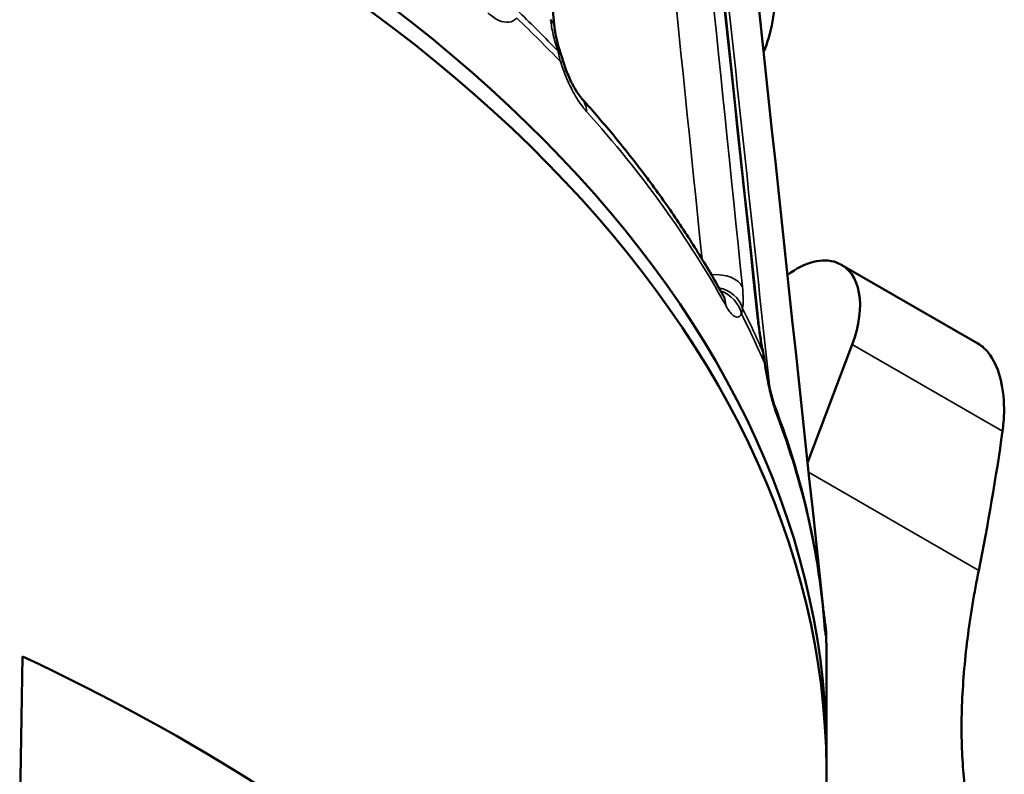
# Model space of a CAD drawing. Header units: millimetres. Extents: x 40 to 2195, y 40 to 1687.
# Tile 9 of 185: x 360 to 400, y 261 to 292. Entities that reach past the tile are written whole.
import ezdxf

# ---------------------------------------------------------------- set-up
doc = ezdxf.new("R2010")
doc.units = ezdxf.units.MM
doc.header["$LTSCALE"] = 8
doc.layers.add('Visible (ISO)', color=7, linetype='Continuous', lineweight=50)
doc.layers.add('Visible Narrow (ISO)', color=7, linetype='Continuous', lineweight=35)

msp = doc.modelspace()

# ---------------------------------------------------------------- linework, layer by layer
at = {"layer": 'Visible (ISO)'}
for p, q in [((393.531, 281.459), (399.107, 278.24)), ((392.128, 273.337), (393.957, 278.201)), ((359.916, 265.394), (359.779, 256.32)), ((392.902, 261.393), (392.902, 265.298))]:
    msp.add_line(p, q, dxfattribs=at)
for centre, major_axis, ratio, start_param, end_param in [((304.902, 261.393), (-88, 0), 0.57735, 3.133557, 6.291221), ((304.902, 260.576), (88, 0), 0.57735, 6.270842, 9.437121), ((383.744, 297.001), (-5, 8.66), 0.57735, 3.550523, 3.926991), ((391.675, 278.363), (1.8, 3.118), 0.57735, 0.089647, 0.933205), ((381.976, 259.352), (12.5, 21.651), 0.57735, 0.084886, 0.089647), ((391.731, 278.342), (1.8, 3.118), 0.57735, 4.991355, 6.368072), ((340.122, 285.973), (-4.888, -77.411), 0.784931, 1.398516, 1.473583), ((391.573, 266.461), (1.284, 0.203), 0.905613, 6.28293, 6.282942), ((304.902, 226.284), (87.267, 0), 0.57735, 0.577643, 0.888714)]:
    msp.add_ellipse(centre, major_axis=major_axis, ratio=ratio, start_param=start_param, end_param=end_param, dxfattribs=at)
for points in [[(373.584, 372.736), (376.307, 345.559), (379.029, 318.382), (381.751, 291.204)], [(381.269, 361.916), (384.218, 334.308), (387.165, 306.699), (390.111, 279.091)], [(383.839, 350.647), (386.811, 322.933), (389.783, 295.218), (392.753, 267.504)], [(381.977, 290.205), (382.019, 290.077), (382.06, 289.948), (382.1, 289.818)], [(390.299, 277.894), (390.328, 277.748), (390.353, 277.6), (390.375, 277.451)], [(392.858, 266.664), (392.871, 266.58), (392.88, 266.494), (392.883, 266.407)]]:
    msp.add_open_spline(points, degree=3, dxfattribs=at)
for points, knots in [([(381.751, 291.204), (381.762, 291.09), (381.783, 290.956), (381.844, 290.662), (381.886, 290.498), (381.95, 290.29), (381.963, 290.248), (381.977, 290.206)], [0, 0, 0, 0, 0.0512267, 0.0512267, 0.1053736, 0.1053736, 0.1189839, 0.1189839, 0.1189839, 0.1189839]), ([(382.1, 289.818), (382.162, 289.619), (382.235, 289.42), (382.391, 289.054), (382.477, 288.882), (382.641, 288.594), (382.723, 288.471), (382.82, 288.346), (382.846, 288.315), (382.868, 288.29)], [0, 0, 0, 0, 0.062526, 0.062526, 0.1243549, 0.1243549, 0.1836507, 0.1836507, 0.207359, 0.207359, 0.207359, 0.207359]), ([(382.871, 288.286), (383.333, 287.771), (383.78, 287.251), (384.646, 286.2), (385.063, 285.669), (385.869, 284.598), (386.256, 284.059), (386.999, 282.971), (387.354, 282.424), (388.034, 281.321), (388.358, 280.765), (388.666, 280.206)], [5.0202672, 5.0202672, 5.0202672, 5.0202672, 5.0541494, 5.0541494, 5.0881085, 5.0881085, 5.1220676, 5.1220676, 5.1560267, 5.1560267, 5.1899857, 5.1899857, 5.1899857, 5.1899857]), ([(388.666, 280.207), (388.696, 280.151), (388.721, 280.116), (388.725, 280.111), (388.725, 280.11), (388.725, 280.11)], [0, 0, 0, 0, 0.0454172, 0.0454172, 0.04908086, 0.04908086, 0.04908086, 0.04908086]), ([(390.111, 279.091), (390.129, 278.914), (390.157, 278.713), (390.221, 278.308), (390.258, 278.102), (390.299, 277.896)], [0, 0, 0, 0, 0.0693448, 0.0693448, 0.1330396, 0.1330396, 0.1330396, 0.1330396]), ([(400.122, 274.641), (400.156, 274.886), (400.178, 275.135), (400.196, 275.869), (400.147, 276.341), (399.958, 277.116), (399.81, 277.476), (399.469, 277.967), (399.292, 278.131), (399.107, 278.24)], [-0.4828293, -0.4828293, -0.4828293, -0.4828293, -0.4120814, -0.4120814, -0.2706863, -0.2706863, -0.1353432, -0.1353432, -0.030166, -0.030166, -0.030166, -0.030166]), ([(390.375, 277.451), (390.412, 277.201), (390.457, 276.949), (390.552, 276.487), (390.603, 276.269), (390.702, 275.9), (390.752, 275.742), (390.797, 275.617), (390.802, 275.605), (390.806, 275.594)], [0, 0, 0, 0, 0.0760521, 0.0760521, 0.1510318, 0.1510318, 0.2233852, 0.2233852, 0.2314527, 0.2314527, 0.2314527, 0.2314527]), ([(390.806, 275.594), (391.024, 275.019), (391.226, 274.441), (391.596, 273.281), (391.763, 272.698), (392.065, 271.53), (392.198, 270.944), (392.431, 269.77), (392.53, 269.181), (392.694, 268.001), (392.759, 267.411), (392.806, 266.819)], [5.2819898, 5.2819898, 5.2819898, 5.2819898, 5.3159488, 5.3159488, 5.3499079, 5.3499079, 5.383867, 5.383867, 5.4178261, 5.4178261, 5.4517851, 5.4517851, 5.4517851, 5.4517851]), ([(400.181, 255.869), (400.169, 255.88), (400.158, 255.892), (399.845, 256.207), (399.575, 256.611), (399.121, 257.587), (398.937, 258.159), (398.66, 259.395), (398.558, 260.094), (398.442, 261.636), (398.428, 262.478), (398.491, 264.247), (398.568, 265.177), (398.803, 267.055), (398.961, 268.003), (399.146, 268.923)], [7.643628, 7.643628, 7.643628, 7.643628, 7.654517, 7.654517, 7.944934, 7.944934, 8.235351, 8.235351, 8.518404, 8.518404, 8.801456, 8.801456, 9.084509, 9.084509, 9.367561, 9.367561, 9.367561, 9.367561]), ([(392.753, 267.504), (392.778, 267.272), (392.802, 267.065), (392.835, 266.814), (392.846, 266.737), (392.855, 266.677)], [0, 0, 0, 0, 0.0872263, 0.0872263, 0.1361406, 0.1361406, 0.1361406, 0.1361406]), ([(392.806, 266.82), (392.818, 266.666), (392.829, 266.543), (392.838, 266.465), (392.84, 266.452), (392.84, 266.452)], [0, 0, 0, 0, 0.0823484, 0.0823484, 0.1092396, 0.1092396, 0.1092396, 0.1092396]), ([(392.883, 266.407), (392.885, 266.333), (392.888, 266.259), (392.892, 266.111), (392.893, 266.037), (392.896, 265.89), (392.898, 265.816), (392.9, 265.668), (392.9, 265.594), (392.901, 265.446), (392.902, 265.372), (392.902, 265.298)], [5.47818343, 5.47818343, 5.47818343, 5.47818343, 5.48210418, 5.48210418, 5.48602492, 5.48602492, 5.48994566, 5.48994566, 5.4938664, 5.4938664, 5.49778714, 5.49778714, 5.49778714, 5.49778714])]:
    msp.add_open_spline(points, degree=3, knots=knots, dxfattribs=at)
at = {"layer": 'Visible Narrow (ISO)'}
for p, q in [((393.957, 278.201), (400.122, 274.641)), ((399.146, 268.923), (392.169, 272.951))]:
    msp.add_line(p, q, dxfattribs=at)
for centre, major_axis, ratio, start_param, end_param in [((304.902, 265.652), (-87.981, 0), 0.57735, 3.647195, 3.683188), ((304.902, 265.298), (-88, 0), 0.57735, 3.644712, 3.68567), ((380.457, 291.074), (1.294, 0.13), 0.604378, 0.000212, 0.450549), ((380.742, 289.8), (1.236, 0.404), 0.174599, 6.283169, 6.639918), ((380.858, 289.433), (1.242, 0.385), 0.017209, 0.00001, 0.404699), ((381.9, 287.422), (0.968, 0.868), 0.725132, 5.706783, 6.282925), ((304.902, 264.414), (88, 0), 0.57735, 0.307801, 0.477597), ((388.203, 280.277), (1.293, 0.132), 0.600322, 0.215735, 1.525582), ((388.217, 279.382), (1.285, -0.198), 0.905791, 0.424423, 1.500326), ((388.17, 279.241), (1.134, -0.636), 0.93699, 0.708881, 1.745832), ((387.527, 279.579), (1.139, 0.627), 0.778123, 5.878401, 6.283194), ((304.902, 265.652), (87.981, 0), 0.57735, 0.243803, 0.279796), ((304.902, 265.298), (88, 0), 0.57735, 0.24132, 0.282278), ((388.818, 278.953), (1.293, 0.138), 0.586609, 0.000345, 0.18582), ((389.024, 277.641), (1.275, 0.253), 0.120942, 6.283158, 6.431023), ((389.089, 277.261), (1.286, 0.191), 0.03034, 6.086703, 6.283187), ((389.591, 275.132), (1.215, 0.461), 0.797559, 5.989143, 6.283186), ((304.902, 264.414), (88, 0), 0.57735, 0.046002, 0.215797), ((391.46, 267.366), (1.293, 0.139), 0.582256, 0.000398, 0.117555), ((391.574, 266.461), (1.284, 0.203), 0.905613, 6.28293, 6.469425), ((391.51, 266.716), (1.296, 0.103), 0.815633, 6.218253, 6.283195), ((391.583, 266.323), (1.299, -0.056), 0.956705, 0.378386, 0.378439), ((391.583, 266.323), (1.299, -0.056), 0.956705, 0.057459, 0.369418), ((304.902, 265.298), (88, 0), 0.57735, 0, 0.020476)]:
    msp.add_ellipse(centre, major_axis=major_axis, ratio=ratio, start_param=start_param, end_param=end_param, dxfattribs=at)
for points, knots in [([(387.796, 281.706), (386.871, 290.742), (385.952, 299.722), (385.038, 308.644), (384.935, 309.655), (384.831, 310.666), (384.728, 311.676), (383.896, 319.803), (383.069, 327.883), (382.246, 335.917), (382.023, 338.09), (381.801, 340.261), (381.579, 342.427), (380.879, 349.265), (380.182, 356.069), (379.488, 362.839)], [0.0083368, 0.0083368, 0.0083368, 0.0083368, 0.3333333, 0.3333333, 0.3333333, 0.3701794, 0.3701794, 0.3701794, 0.6666667, 0.6666667, 0.6666667, 0.7468836, 0.7468836, 0.7468836, 1, 1, 1, 1]), ([(389.45, 280.572), (388.501, 289.842), (387.559, 299.053), (386.622, 308.203), (385.686, 317.353), (384.755, 326.442), (383.831, 335.473), (382.906, 344.505), (381.987, 353.478), (381.074, 362.393)], [0, 0, 0, 0, 0.333333, 0.333333, 0.333333, 0.666667, 0.666667, 0.666667, 1, 1, 1, 1]), ([(381.229, 362.061), (382.193, 353.036), (383.163, 343.951), (384.14, 334.808), (385.116, 325.665), (386.099, 316.463), (387.087, 307.2), (388.076, 297.937), (389.072, 288.613), (390.073, 279.228)], [0, 0, 0, 0, 0.3333333, 0.3333333, 0.3333333, 0.6666667, 0.6666667, 0.6666667, 1, 1, 1, 1]), ([(390.573, 276.403), (389.862, 283.033), (389.155, 289.633), (388.451, 296.202), (388.341, 297.23), (388.231, 298.257), (388.121, 299.283), (387.235, 307.541), (386.355, 315.75), (385.48, 323.913), (385.243, 326.122), (385.007, 328.327), (384.77, 330.528), (384.025, 337.476), (383.284, 344.389), (382.546, 351.268)], [0.0978181, 0.0978181, 0.0978181, 0.0978181, 0.3333333, 0.3333333, 0.3333333, 0.3701794, 0.3701794, 0.3701794, 0.6666667, 0.6666667, 0.6666667, 0.7468836, 0.7468836, 0.7468836, 1, 1, 1, 1]), ([(381.587, 291.531), (381.607, 291.333), (381.677, 290.921), (381.8, 290.482), (381.875, 290.255)], [0, 0, 0, 0, 0.5, 0.9999204, 0.9999204, 0.9999204, 0.9999204]), ([(381.875, 290.254), (381.896, 290.179), (381.917, 290.104), (381.937, 290.027), (381.957, 289.95), (381.977, 289.873), (381.997, 289.795)], [0, 0, 0, 0, 0.5, 0.5, 0.5, 1, 1, 1, 1]), ([(381.997, 289.795), (382.084, 289.517), (382.281, 288.996), (382.654, 288.282), (382.917, 287.921), (383.055, 287.767)], [0.0000001, 0.0000001, 0.0000001, 0.0000001, 0.3333333, 0.6666667, 1, 1, 1, 1]), ([(389.461, 279.68), (389.478, 279.781), (389.491, 280.031), (389.47, 280.375), (389.45, 280.572)], [0.0001823, 0.0001823, 0.0001823, 0.0001823, 0.5, 1, 1, 1, 1]), ([(389.419, 279.45), (389.43, 279.484), (389.44, 279.521), (389.447, 279.559), (389.454, 279.598), (389.459, 279.638), (389.461, 279.68)], [0.0001052, 0.0001052, 0.0001052, 0.0001052, 0.5, 0.5, 0.5, 1, 1, 1, 1]), ([(390.073, 279.228), (390.095, 279.028), (390.152, 278.605), (390.234, 278.151), (390.281, 277.914)], [0, 0, 0, 0, 0.5, 0.9998184, 0.9998184, 0.9998184, 0.9998184]), ([(390.281, 277.914), (390.295, 277.836), (390.308, 277.758), (390.319, 277.679), (390.327, 277.628), (390.334, 277.576), (390.341, 277.524), (390.345, 277.496), (390.348, 277.468), (390.352, 277.44)], [0, 0, 0, 0, 0.5, 0.5, 0.5, 0.825514, 0.825514, 0.825514, 1, 1, 1, 1]), ([(390.352, 277.44), (390.377, 277.272), (390.403, 277.115), (390.43, 276.968), (390.457, 276.821), (390.484, 276.684), (390.511, 276.558), (390.537, 276.431), (390.564, 276.314), (390.59, 276.206), (390.616, 276.099), (390.641, 276), (390.665, 275.91), (390.69, 275.82), (390.713, 275.738), (390.736, 275.664), (390.758, 275.59), (390.78, 275.523), (390.8, 275.461), (390.821, 275.4), (390.841, 275.344), (390.861, 275.293)], [0, 0, 0, 0, 0.142857, 0.142857, 0.142857, 0.285714, 0.285714, 0.285714, 0.428571, 0.428571, 0.428571, 0.571429, 0.571429, 0.571429, 0.714286, 0.714286, 0.714286, 0.857143, 0.857143, 0.857143, 1, 1, 1, 1])]:
    msp.add_open_spline(points, degree=3, knots=knots, dxfattribs=at)
for points in [[(379.008, 291.814), (379.169, 291.669), (379.471, 291.464), (379.889, 291.389), (380.102, 291.5), (380.195, 291.597)], [(388.766, 279.807), (388.856, 279.642), (389.025, 279.402), (389.253, 279.278), (389.369, 279.363), (389.419, 279.45)], [(392.809, 266.75), (392.822, 266.578), (392.845, 266.323), (392.87, 266.18), (392.879, 266.256), (392.883, 266.338)], [(392.883, 266.339), (392.884, 266.36), (392.884, 266.383), (392.883, 266.407)]]:
    msp.add_open_spline(points, degree=3, dxfattribs=at)

doc.saveas('drawing.dxf')
